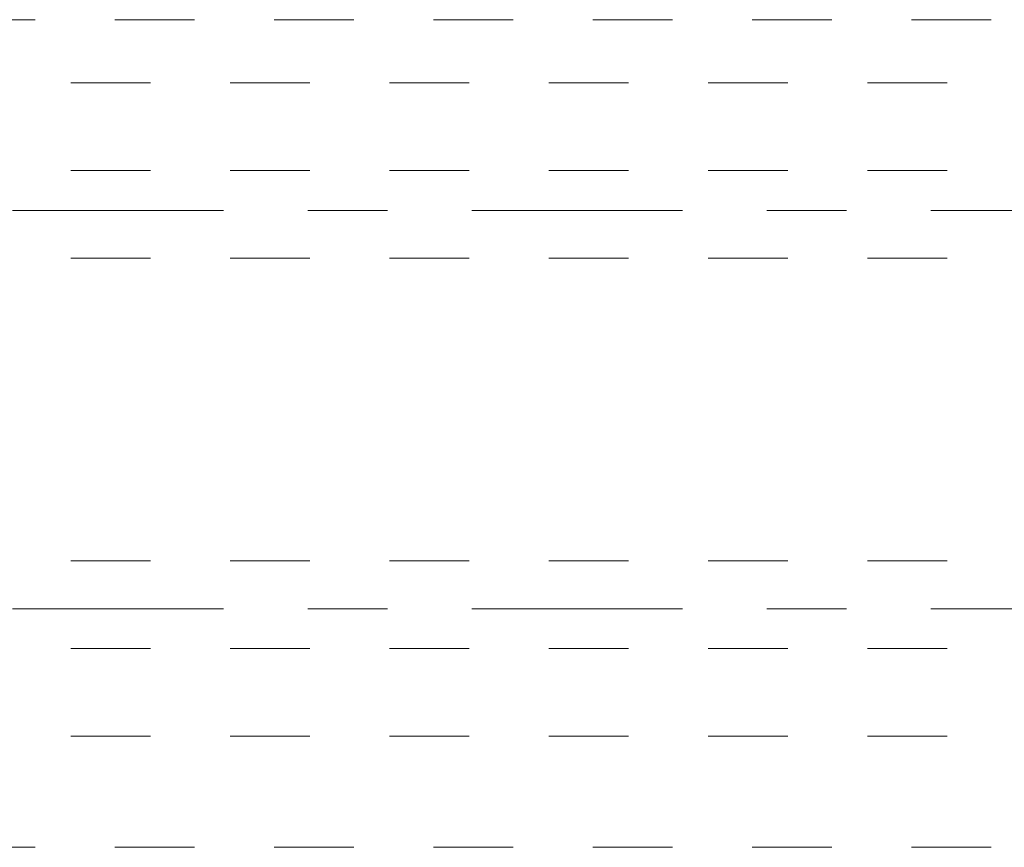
# Model space of a CAD drawing. Header units: metres. Extents: x -4 to 99, y -11 to 17.
# Tile 29 of 256: x 0.72 to 1.95, y 5.05 to 6.09. Entities that reach past the tile are written whole.
import ezdxf

# ---------------------------------------------------------------- set-up
doc = ezdxf.new("R2010")
doc.units = ezdxf.units.M
doc.header["$MEASUREMENT"] = 0
for name, pattern in [('Achse', [0.2, 0.1, -0.05, 0, -0.05]), ('Strichlinie doppelt', [0.546806, 0.264583, -0.105833, 0.070556, -0.105833]), ('Untersicht', [0.1, 0.075, -0.025])]:
    doc.linetypes.add(name, pattern=pattern)
for name, color, linetype in [('451 - Universal.Achsen Raster', 7, 'Continuous'), ('608 - Struktur.Träger', 7, 'Continuous'), ('Neubau_653 - Abdeckung.TB Verkofferung', 7, 'Continuous')]:
    doc.layers.add(name, color=color, linetype=linetype)

msp = doc.modelspace()

# ---------------------------------------------------------------- linework, layer by layer
at = {"layer": '451 - Universal.Achsen Raster', "color": 160, "linetype": 'Strichlinie doppelt', "lineweight": 9, "true_color": 0x3232ff}
for p, q in [((64.935, 5.85), (-3.175, 5.85)), ((64.935, 5.35), (-3.175, 5.35))]:
    msp.add_line(p, q, dxfattribs=at)
at = {"layer": '608 - Struktur.Träger', "color": 7, "linetype": 'Untersicht', "lineweight": 13}
for p, q in [((0.38, 6.01), (61.88, 6.01)), ((0.38, 5.79), (61.88, 5.79)), ((0.38, 5.41), (14.5051, 5.41)), ((0.38, 5.19), (14.5051, 5.19))]:
    msp.add_line(p, q, dxfattribs=at)
at = {"layer": '608 - Struktur.Träger', "color": 7, "linetype": 'Achse', "lineweight": 9}
for p, q in [((0.38, 5.9), (61.88, 5.9)), ((0.38, 5.3), (14.5051, 5.3))]:
    msp.add_line(p, q, dxfattribs=at)
at = {"layer": 'Neubau_653 - Abdeckung.TB Verkofferung', "color": 1, "linetype": 'Untersicht', "lineweight": 9}
for p, q in [((0.235, 6.0895), (7.665, 6.0895)), ((0.235, 5.0505), (7.665, 5.0505))]:
    msp.add_line(p, q, dxfattribs=at)

doc.saveas('drawing.dxf')
